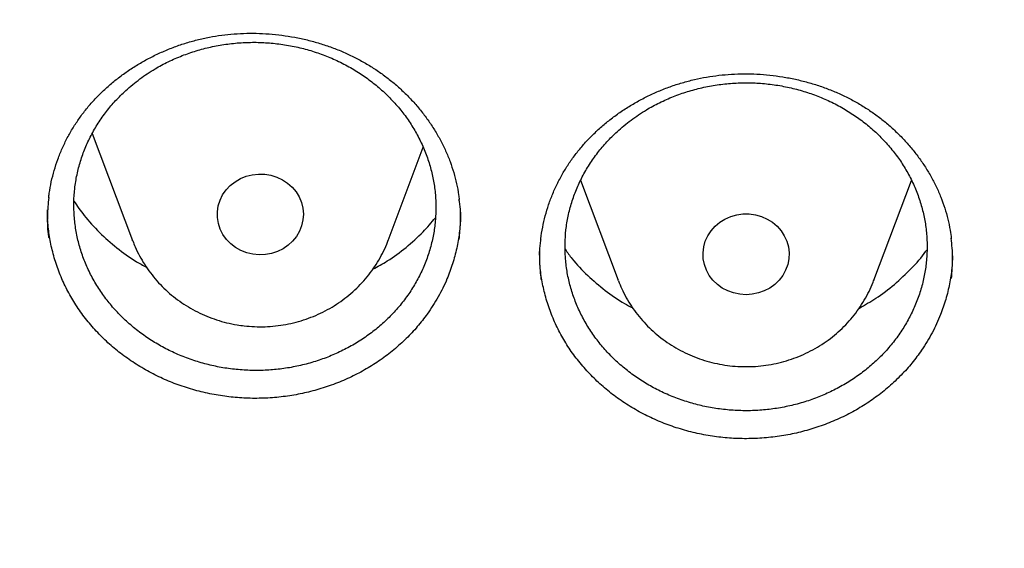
# Model space of a CAD drawing. Header units: millimetres. Extents: x 8 to 806, y 12 to 1720.
# Tile 79 of 131: x 392.5 to 401.66, y 1537.89 to 1542.8. Entities that reach past the tile are written whole.
import ezdxf

# ---------------------------------------------------------------- set-up
doc = ezdxf.new("R2010")
doc.units = ezdxf.units.MM

msp = doc.modelspace()

# ---------------------------------------------------------------- linework, layer by layer
at = {"color": 7, "linetype": 'Continuous', "lineweight": 30}
for p, q in [((393.1783, 1541.7432), (393.552, 1540.7497)), ((395.9282, 1540.7497), (396.2539, 1541.6155)), ((397.7177, 1541.3074), (398.0669, 1540.3791)), ((400.4431, 1540.3791), (400.7921, 1541.307)), ((393.5536, 1540.7455), (393.552, 1540.7497)), ((398.0687, 1540.3743), (398.0669, 1540.3791)), ((400.4449, 1540.3841), (400.4431, 1540.3791))]:
    msp.add_line(p, q, dxfattribs=at)
at = {"color": 7, "linetype": 'Continuous', "lineweight": 30, "flags": 128}
for points in [[(394.6707, 1540.6216), (394.6141, 1540.635), (394.5601, 1540.6561), (394.51, 1540.6842), (394.4648, 1540.7189), (394.4255, 1540.7594), (394.3929, 1540.8049), (394.3677, 1540.8543), (394.3504, 1540.9066), (394.3414, 1540.9608), (394.341, 1541.0155), (394.349, 1541.0698), (394.3654, 1541.1224), (394.3897, 1541.1722), (394.4216, 1541.2181), (394.4602, 1541.2592), (394.5048, 1541.2946), (394.5544, 1541.3235), (394.6079, 1541.3454), (394.6643, 1541.3597), (394.7223, 1541.3661), (394.7806, 1541.3645), (394.8382, 1541.355), (394.8936, 1541.3378), (394.9457, 1541.3131), (394.9935, 1541.2816), (395.0359, 1541.2439), (395.0719, 1541.2008), (395.1009, 1541.1532), (395.1222, 1541.1022), (395.1354, 1541.0488), (395.1401, 1540.9942), (395.1363, 1540.9396), (395.1241, 1540.886), (395.1037, 1540.8347), (395.0755, 1540.7867), (395.0402, 1540.743), (394.9985, 1540.7047), (394.9513, 1540.6725), (394.8996, 1540.647), (394.8444, 1540.6289), (394.7871, 1540.6185), (394.7288, 1540.6161), (394.6707, 1540.6216)], [(399.255, 1540.2453), (399.1967, 1540.2493), (399.1397, 1540.2612), (399.0852, 1540.2808), (399.0343, 1540.3076), (398.9881, 1540.3411), (398.9475, 1540.3805), (398.9135, 1540.4251), (398.8868, 1540.4738), (398.868, 1540.5257), (398.8574, 1540.5796), (398.8552, 1540.6343), (398.8616, 1540.6888), (398.8764, 1540.7418), (398.8992, 1540.7922), (398.9297, 1540.839), (398.967, 1540.8811), (399.0105, 1540.9176), (399.0592, 1540.9479), (399.1121, 1540.9711), (399.168, 1540.9869), (399.2258, 1540.9949), (399.2842, 1540.9949), (399.342, 1540.9869), (399.3979, 1540.9711), (399.4507, 1540.9479), (399.4995, 1540.9176), (399.5429, 1540.8811), (399.5803, 1540.839), (399.6107, 1540.7922), (399.6336, 1540.7418), (399.6483, 1540.6888), (399.6547, 1540.6343), (399.6526, 1540.5796), (399.642, 1540.5257), (399.6231, 1540.4738), (399.5964, 1540.4251), (399.5624, 1540.3805), (399.5219, 1540.3411), (399.4757, 1540.3076), (399.4248, 1540.2808), (399.3702, 1540.2612), (399.3132, 1540.2493), (399.255, 1540.2453)]]:
    msp.add_lwpolyline(points, dxfattribs=at)
at = {"color": 7, "linetype": 'Continuous', "lineweight": 30}
for points, knots in [([(364.4037, 1568.1075), (364.4013, 1568.0727), (364.3966, 1568.002), (364.3904, 1567.8851), (364.3836, 1567.7602), (364.3756, 1567.6288), (364.3675, 1567.4879), (364.3596, 1567.3367), (364.3511, 1567.158), (364.3425, 1566.9494), (364.3344, 1566.7086), (364.3271, 1566.4195), (364.3219, 1566.0778), (364.3208, 1565.6791), (364.3255, 1565.2515), (364.3372, 1564.7916), (364.3571, 1564.3057), (364.3858, 1563.8038), (364.423, 1563.2995), (364.4683, 1562.7967), (364.5218, 1562.2956), (364.5832, 1561.7964), (364.6704, 1561.1712), (364.792, 1560.4221), (364.9587, 1559.5519), (365.111, 1558.863), (365.2344, 1558.3523), (365.3194, 1558.0169), (365.4067, 1557.6876), (365.4938, 1557.3729), (365.5776, 1557.0812), (365.6565, 1556.8161), (365.7298, 1556.5773), (365.7967, 1556.3647), (365.8568, 1556.1782), (365.9096, 1556.0176), (365.9547, 1555.8828), (365.9898, 1555.779), (366.0171, 1555.6992), (366.0407, 1555.6307), (366.0669, 1555.5551), (366.0982, 1555.4658), (366.1349, 1555.362), (366.1812, 1555.2327), (366.2383, 1555.0757), (366.3076, 1554.8885), (366.3867, 1554.6792), (366.476, 1554.4481), (366.5761, 1554.1953), (366.6855, 1553.9261), (366.8013, 1553.6488), (366.9631, 1553.2716), (367.1731, 1552.8014), (367.4359, 1552.2429), (367.7352, 1551.6371), (368.074, 1550.9882), (368.4549, 1550.3005), (368.8466, 1549.6318), (369.2876, 1548.9181), (369.7859, 1548.158), (370.3479, 1547.3542), (370.9346, 1546.5658), (371.4712, 1545.8877), (371.9521, 1545.3094), (372.3742, 1544.8209), (372.8192, 1544.326), (373.2879, 1543.8253), (373.7468, 1543.3552), (374.1921, 1542.916), (374.6205, 1542.5081), (375.0657, 1542.099), (375.5272, 1541.6901), (375.9418, 1541.3361), (376.2963, 1541.0425), (376.5788, 1540.8136), (376.843, 1540.604), (377.0885, 1540.4129), (377.3148, 1540.24), (377.5119, 1540.0917), (377.6814, 1539.9659), (377.825, 1539.8605), (377.954, 1539.7668), (378.0604, 1539.6903), (378.1431, 1539.6312), (378.2026, 1539.5889), (378.2567, 1539.5506), (378.3228, 1539.5039), (378.4116, 1539.4416), (378.5221, 1539.3647), (378.6462, 1539.2791), (378.7809, 1539.1869), (378.9265, 1539.0885), (379.1137, 1538.9632), (379.3478, 1538.809), (379.6342, 1538.6241), (379.9472, 1538.4265), (380.2874, 1538.2168), (380.6525, 1537.9976), (381.0366, 1537.7734), (381.4302, 1537.5503), (381.8265, 1537.3324), (382.3242, 1537.0667), (382.9238, 1536.76), (383.6262, 1536.4199), (384.3252, 1536.0999), (385.0553, 1535.7843), (385.816, 1535.4757), (386.6064, 1535.1768), (387.3905, 1534.9009), (388.1718, 1534.6459), (388.9495, 1534.4112), (389.7252, 1534.1957), (390.4984, 1533.9988), (391.2734, 1533.8192), (392.1265, 1533.6407), (393.058, 1533.4695), (394.0685, 1533.3124), (395.0809, 1533.1834), (396.096, 1533.0822), (397.1137, 1533.0089), (398.1332, 1532.9637), (399.1538, 1532.9467), (400.1744, 1532.9581), (401.1942, 1532.9977), (402.2124, 1533.0655), (403.228, 1533.1611), (404.2403, 1533.2846), (405.2483, 1533.4356), (406.1791, 1533.6013), (407.0332, 1533.7749), (407.8139, 1533.9513), (408.5969, 1534.1461), (409.3856, 1534.3608), (410.1761, 1534.5953), (410.9677, 1534.8498), (411.7596, 1535.1245), (412.5557, 1535.4218), (413.3416, 1535.7369), (414.116, 1536.0688), (414.8721, 1536.4139), (415.6147, 1536.7739), (416.3366, 1537.1446), (417.0365, 1537.524), (417.6396, 1537.8685), (418.1516, 1538.1733), (418.5778, 1538.4353), (418.9945, 1538.6996), (419.3329, 1538.9209), (419.589, 1539.0921), (419.7581, 1539.2067), (419.9027, 1539.3058), (420.023, 1539.3891), (420.1192, 1539.4562), (420.1876, 1539.5043), (420.2341, 1539.5371), (420.2725, 1539.5642), (420.319, 1539.5971), (420.3783, 1539.6394), (420.4476, 1539.6889), (420.5429, 1539.7575), (420.6681, 1539.8482), (420.8269, 1539.9647), (421.0279, 1540.1139), (421.2679, 1540.295), (421.5433, 1540.5071), (421.8287, 1540.7317), (422.1434, 1540.9848), (422.488, 1541.269), (422.8626, 1541.587), (423.2485, 1541.9245), (423.645, 1542.2821), (424.051, 1542.6605), (424.4382, 1543.0336), (424.8049, 1543.3985), (425.1447, 1543.7465), (425.4754, 1544.0952), (425.7904, 1544.4369), (426.0886, 1544.7693), (426.3861, 1545.1099), (426.681, 1545.4569), (426.9717, 1545.8088), (427.2419, 1546.145), (427.494, 1546.4669), (427.7284, 1546.7737), (427.9455, 1547.0646), (428.1443, 1547.3369), (428.3313, 1547.5985), (428.5174, 1547.8641), (428.7125, 1548.1485), (428.9201, 1548.4585), (429.1394, 1548.7944), (429.3695, 1549.1566), (429.6093, 1549.5459), (429.8579, 1549.9628), (430.0943, 1550.3736), (430.3175, 1550.7746), (430.5264, 1551.1622), (430.7356, 1551.5637), (430.9389, 1551.9679), (431.1377, 1552.3775), (431.3278, 1552.784), (431.5087, 1553.1856), (431.6739, 1553.566), (431.8242, 1553.9248), (431.9606, 1554.2616), (432.0839, 1554.576), (432.1949, 1554.8679), (432.278, 1555.0929), (432.3364, 1555.2543), (432.3725, 1555.355), (432.4035, 1555.4425), (432.4295, 1555.5164), (432.4505, 1555.5767), (432.4678, 1555.6264), (432.487, 1555.682), (432.5123, 1555.7559), (432.5467, 1555.8572), (432.5885, 1555.9819), (432.6409, 1556.1407), (432.7022, 1556.3301), (432.7704, 1556.546), (432.8405, 1556.7737), (432.912, 1557.0125), (432.9847, 1557.2626), (433.0714, 1557.5707), (433.1714, 1557.9417), (433.2831, 1558.3808), (433.3941, 1558.8457), (433.4949, 1559.2991), (433.5857, 1559.7376), (433.6668, 1560.1578), (433.7445, 1560.5925), (433.8323, 1561.1283), (433.9225, 1561.753), (434.0074, 1562.4557), (434.0742, 1563.1359), (434.1243, 1563.7933), (434.1594, 1564.4275), (434.1807, 1565.0381), (434.1883, 1565.5346), (434.1887, 1565.9227), (434.1862, 1566.2083), (434.1813, 1566.4869), (434.1741, 1566.7542), (434.1655, 1567.0075), (434.1554, 1567.2547), (434.1441, 1567.493), (434.1317, 1567.7204), (434.1195, 1567.9221), (434.1105, 1568.0488), (434.1063, 1568.1075)], [0, 0, 0, 0, 0.000951, 0.00193, 0.003036, 0.004253, 0.00557, 0.006974, 0.008466, 0.010552, 0.012788, 0.015174, 0.018604, 0.022304, 0.026272, 0.03051, 0.035109, 0.039809, 0.0445, 0.049182, 0.053854, 0.058517, 0.063171, 0.071403, 0.079606, 0.08778, 0.090983, 0.094182, 0.097376, 0.100428, 0.103231, 0.105785, 0.10809, 0.110147, 0.111955, 0.113514, 0.114824, 0.115886, 0.116546, 0.117156, 0.117891, 0.118757, 0.119771, 0.120935, 0.122551, 0.124388, 0.126447, 0.128728, 0.13123, 0.133951, 0.136743, 0.139515, 0.145262, 0.150923, 0.1565, 0.163835, 0.171017, 0.178053, 0.185051, 0.193961, 0.202877, 0.211797, 0.220722, 0.226386, 0.232222, 0.238233, 0.244421, 0.250785, 0.255992, 0.261311, 0.266742, 0.272285, 0.27791, 0.2814, 0.284654, 0.287671, 0.290452, 0.292997, 0.295305, 0.297061, 0.298651, 0.300074, 0.30133, 0.302159, 0.302792, 0.303286, 0.303933, 0.304956, 0.306188, 0.307532, 0.308987, 0.310553, 0.31223, 0.315004, 0.318038, 0.32133, 0.324881, 0.328691, 0.332679, 0.336722, 0.340731, 0.344704, 0.351714, 0.358613, 0.3654, 0.372077, 0.379665, 0.387104, 0.394395, 0.401597, 0.408772, 0.415794, 0.42279, 0.429761, 0.436706, 0.445688, 0.454627, 0.463542, 0.472457, 0.481371, 0.490286, 0.4992, 0.508115, 0.517029, 0.525944, 0.534858, 0.543773, 0.552688, 0.561603, 0.568593, 0.575583, 0.582642, 0.589812, 0.597096, 0.604359, 0.61173, 0.61921, 0.626799, 0.634111, 0.641505, 0.648815, 0.655997, 0.663051, 0.669978, 0.674479, 0.678925, 0.683315, 0.687644, 0.689723, 0.691543, 0.693106, 0.69441, 0.695455, 0.696243, 0.696646, 0.696978, 0.697502, 0.698168, 0.698928, 0.699781, 0.70131, 0.703068, 0.705055, 0.708015, 0.711125, 0.714373, 0.717759, 0.721968, 0.726371, 0.73097, 0.735762, 0.74075, 0.745932, 0.750272, 0.754723, 0.75908, 0.763275, 0.767308, 0.771181, 0.775537, 0.77967, 0.783578, 0.787262, 0.79079, 0.794084, 0.797145, 0.799974, 0.80285, 0.805987, 0.809385, 0.813035, 0.816945, 0.821115, 0.825545, 0.830235, 0.834102, 0.838129, 0.842317, 0.846532, 0.850562, 0.854837, 0.85888, 0.862688, 0.866263, 0.869604, 0.872711, 0.875584, 0.878223, 0.879337, 0.880326, 0.881181, 0.881903, 0.882491, 0.882945, 0.883358, 0.884118, 0.885104, 0.886317, 0.887757, 0.88973, 0.891826, 0.894024, 0.896326, 0.898731, 0.901239, 0.905195, 0.909383, 0.913804, 0.918457, 0.922275, 0.926238, 0.930343, 0.934543, 0.941328, 0.94789, 0.954228, 0.960343, 0.966236, 0.971905, 0.977351, 0.980059, 0.98271, 0.985301, 0.987816, 0.990158, 0.992312, 0.994612, 0.996657, 0.99845, 1, 1, 1, 1]), ([(366.9237, 1562.3908), (366.9383, 1562.2603), (366.9699, 1561.977), (367.0274, 1561.5419), (367.0945, 1561.0854), (367.1691, 1560.6299), (367.251, 1560.1755), (367.3402, 1559.7223), (367.4367, 1559.2705), (367.5404, 1558.82), (367.6514, 1558.3711), (367.7696, 1557.9238), (367.895, 1557.4783), (368.0276, 1557.0345), (368.1672, 1556.5927), (368.314, 1556.1529), (368.4679, 1555.7153), (368.6287, 1555.2799), (368.7966, 1554.8468), (368.9714, 1554.4161), (369.1531, 1553.988), (369.3417, 1553.5625), (369.5371, 1553.1397), (369.7393, 1552.7197), (369.9482, 1552.3027), (370.1638, 1551.8886), (370.3861, 1551.4777), (370.6149, 1551.0699), (370.8503, 1550.6655), (371.0922, 1550.2644), (371.3405, 1549.8668), (371.5952, 1549.4728), (371.8562, 1549.0824), (372.1234, 1548.6958), (372.3968, 1548.313), (372.6764, 1547.9341), (372.962, 1547.5592), (373.2537, 1547.1884), (373.5513, 1546.8218), (373.8547, 1546.4595), (374.1639, 1546.1015), (374.4789, 1545.7479), (374.7995, 1545.3988), (375.1257, 1545.0544), (375.4575, 1544.7145), (375.7946, 1544.3795), (376.1371, 1544.0492), (376.4849, 1543.7238), (376.8379, 1543.4035), (377.196, 1543.0881), (377.5591, 1542.7779), (377.9272, 1542.4728), (378.3001, 1542.173), (378.6779, 1541.8785), (379.0603, 1541.5894), (379.4474, 1541.3058), (379.839, 1541.0277), (380.235, 1540.7551), (380.6353, 1540.4883), (381.0399, 1540.2271), (381.4487, 1539.9717), (381.8615, 1539.7221), (382.2783, 1539.4784), (382.6989, 1539.2406), (383.1234, 1539.0088), (383.5515, 1538.7831), (383.9833, 1538.5635), (384.4185, 1538.35), (384.857, 1538.1427), (385.2989, 1537.9417), (385.744, 1537.7469), (386.1921, 1537.5585), (386.6433, 1537.3764), (387.0973, 1537.2008), (387.5541, 1537.0316), (388.0135, 1536.8689), (388.4756, 1536.7128), (388.9401, 1536.5632), (389.4069, 1536.4203), (389.876, 1536.2839), (390.3472, 1536.1543), (390.8205, 1536.0313), (391.2957, 1535.9151), (391.7727, 1535.8056), (392.2514, 1535.7029), (392.7317, 1535.6069), (393.2135, 1535.5178), (393.6967, 1535.4356), (394.1812, 1535.3602), (394.6668, 1535.2917), (395.1535, 1535.2301), (395.6411, 1535.1754), (396.1295, 1535.1276), (396.6186, 1535.0867), (397.1084, 1535.0528), (397.5986, 1535.0259), (398.0892, 1535.0058), (398.5801, 1534.9928), (399.0711, 1534.9867), (399.5622, 1534.9876), (400.0532, 1534.9954), (400.544, 1535.0102), (401.0345, 1535.032), (401.5246, 1535.0607), (402.0142, 1535.0963), (402.5032, 1535.1389), (402.9914, 1535.1885), (403.4788, 1535.2449), (403.9652, 1535.3083), (404.4506, 1535.3785), (404.9347, 1535.4556), (405.4176, 1535.5396), (405.899, 1535.6304), (406.3789, 1535.728), (406.8572, 1535.8324), (407.3338, 1535.9436), (407.8085, 1536.0616), (408.2813, 1536.1862), (408.752, 1536.3176), (409.2206, 1536.4556), (409.6868, 1536.6002), (410.1507, 1536.7514), (410.6121, 1536.9092), (411.0709, 1537.0735), (411.527, 1537.2443), (411.9803, 1537.4216), (412.4307, 1537.6052), (412.8781, 1537.7953), (413.3224, 1537.9916), (413.7635, 1538.1942), (414.2012, 1538.4031), (414.6356, 1538.6181), (415.0664, 1538.8393), (415.4937, 1539.0666), (415.9172, 1539.2998), (416.3369, 1539.5391), (416.7527, 1539.7843), (417.1645, 1540.0354), (417.5722, 1540.2922), (417.9758, 1540.5549), (418.3751, 1540.8232), (418.77, 1541.0971), (419.1604, 1541.3767), (419.5463, 1541.6617), (419.9276, 1541.9521), (420.3042, 1542.248), (420.6759, 1542.5491), (421.0428, 1542.8555), (421.4047, 1543.167), (421.7615, 1543.4837), (422.1132, 1543.8053), (422.4596, 1544.132), (422.8008, 1544.4634), (423.1366, 1544.7997), (423.467, 1545.1407), (423.7918, 1545.4864), (424.111, 1545.8366), (424.4245, 1546.1913), (424.7323, 1546.5504), (425.0343, 1546.9139), (425.3304, 1547.2816), (425.6205, 1547.6534), (425.9046, 1548.0293), (426.1827, 1548.4092), (426.4546, 1548.793), (426.7203, 1549.1806), (426.9797, 1549.5719), (427.2327, 1549.9668), (427.4794, 1550.3653), (427.7197, 1550.7673), (427.9534, 1551.1726), (428.1806, 1551.5811), (428.4012, 1551.9929), (428.6152, 1552.4077), (428.8224, 1552.8255), (429.0229, 1553.2462), (429.2166, 1553.6697), (429.4035, 1554.0959), (429.5834, 1554.5247), (429.7565, 1554.956), (429.9226, 1555.3897), (430.0817, 1555.8257), (430.2337, 1556.2639), (430.3787, 1556.7042), (430.5166, 1557.1465), (430.6473, 1557.5908), (430.7709, 1558.0368), (430.8873, 1558.4845), (430.9964, 1558.9338), (431.0984, 1559.3846), (431.193, 1559.8368), (431.2804, 1560.2903), (431.3604, 1560.745), (431.4332, 1561.2008), (431.4982, 1561.6576), (431.5445, 1562.013), (431.5666, 1562.2163), (431.5721, 1562.2669)], [0, 0, 0, 0, 0.004397, 0.009545, 0.014693, 0.019841, 0.024989, 0.030138, 0.035286, 0.040434, 0.045582, 0.05073, 0.055878, 0.061027, 0.066175, 0.071323, 0.076472, 0.08162, 0.086768, 0.091917, 0.097065, 0.102214, 0.107362, 0.112511, 0.11766, 0.122808, 0.127957, 0.133106, 0.138255, 0.143404, 0.148552, 0.153701, 0.15885, 0.164, 0.169149, 0.174298, 0.179447, 0.184596, 0.189746, 0.194895, 0.200044, 0.205194, 0.210343, 0.215493, 0.220642, 0.225792, 0.230942, 0.236091, 0.241241, 0.246391, 0.251541, 0.256691, 0.261841, 0.266991, 0.272141, 0.277291, 0.282441, 0.287591, 0.292741, 0.297891, 0.303041, 0.308192, 0.313342, 0.318492, 0.323643, 0.328793, 0.333944, 0.339094, 0.344244, 0.349395, 0.354546, 0.359696, 0.364847, 0.369997, 0.375148, 0.380299, 0.385449, 0.3906, 0.395751, 0.400901, 0.406052, 0.411203, 0.416354, 0.421504, 0.426655, 0.431806, 0.436957, 0.442108, 0.447259, 0.452409, 0.45756, 0.462711, 0.467862, 0.473013, 0.478164, 0.483315, 0.488466, 0.493617, 0.498767, 0.503918, 0.509069, 0.51422, 0.519371, 0.524522, 0.529673, 0.534824, 0.539975, 0.545126, 0.550277, 0.555427, 0.560578, 0.565729, 0.57088, 0.576031, 0.581182, 0.586333, 0.591483, 0.596634, 0.601785, 0.606936, 0.612087, 0.617237, 0.622388, 0.627539, 0.63269, 0.63784, 0.642991, 0.648141, 0.653292, 0.658443, 0.663593, 0.668744, 0.673894, 0.679045, 0.684195, 0.689346, 0.694496, 0.699646, 0.704797, 0.709947, 0.715097, 0.720248, 0.725398, 0.730548, 0.735698, 0.740848, 0.745998, 0.751148, 0.756298, 0.761448, 0.766598, 0.771748, 0.776898, 0.782048, 0.787197, 0.792347, 0.797497, 0.802646, 0.807796, 0.812945, 0.818095, 0.823244, 0.828393, 0.833543, 0.838692, 0.843841, 0.84899, 0.854139, 0.859289, 0.864438, 0.869587, 0.874735, 0.879884, 0.885033, 0.890182, 0.895331, 0.900479, 0.905628, 0.910777, 0.915925, 0.921074, 0.926222, 0.931371, 0.936519, 0.941667, 0.946816, 0.951964, 0.957112, 0.962261, 0.967409, 0.972557, 0.977705, 0.982853, 0.988001, 0.993149, 0.998297, 1, 1, 1, 1]), ([(393.0587, 1541.8846), (393.0692, 1541.8991), (393.1008, 1541.9427), (393.1582, 1542.013), (393.2328, 1542.0937), (393.3134, 1542.1706), (393.3997, 1542.2434), (393.4912, 1542.3116), (393.5877, 1542.3749), (393.6884, 1542.4328), (393.793, 1542.485), (393.9007, 1542.5313), (394.0111, 1542.5714), (394.1235, 1542.6049), (394.2373, 1542.6319), (394.3519, 1542.6522), (394.4675, 1542.6658), (394.5842, 1542.673), (394.7024, 1542.6738), (394.8215, 1542.668), (394.9409, 1542.6557), (395.0597, 1542.6369), (395.1772, 1542.6116), (395.2927, 1542.58), (395.4052, 1542.5423), (395.5142, 1542.4988), (395.6189, 1542.4498), (395.719, 1542.3954), (395.8149, 1542.3357), (395.9067, 1542.2706), (395.9948, 1542.1999), (396.0784, 1542.1241), (396.1573, 1542.0433), (396.2308, 1541.958), (396.2986, 1541.8687), (396.3603, 1541.7759), (396.4154, 1541.68), (396.4637, 1541.5817), (396.5049, 1541.4813), (396.5389, 1541.3795), (396.5651, 1541.2766), (396.5817, 1541.1927), (396.5869, 1541.1429), (396.5885, 1541.1279)], [0, 0, 0, 0, 0.012352, 0.037098, 0.061945, 0.086939, 0.112062, 0.137289, 0.162588, 0.18792, 0.213229, 0.238468, 0.263596, 0.288577, 0.31338, 0.337968, 0.362354, 0.386923, 0.411761, 0.436823, 0.462057, 0.487398, 0.51278, 0.538112, 0.563323, 0.588354, 0.613154, 0.637688, 0.662013, 0.686648, 0.711477, 0.736515, 0.761725, 0.787067, 0.812496, 0.837964, 0.863417, 0.888809, 0.914107, 0.939288, 0.964342, 0.989277, 1, 1, 1, 1]), ([(393.4894, 1542.1409), (393.4575, 1542.1103), (393.3937, 1542.049), (393.3083, 1541.9473), (393.2315, 1541.8389), (393.1653, 1541.7247), (393.1105, 1541.607), (393.0668, 1541.4856), (393.0342, 1541.3599), (393.0136, 1541.2321), (393.0052, 1541.1043), (393.0084, 1540.9762), (393.0238, 1540.8476), (393.0511, 1540.7205), (393.0899, 1540.5971), (393.1398, 1540.4769), (393.2013, 1540.3598), (393.2735, 1540.2478), (393.3552, 1540.1427), (393.4461, 1540.044), (393.5468, 1539.9518), (393.6557, 1539.8675), (393.771, 1539.7926), (393.8925, 1539.7265), (394.021, 1539.6695), (394.1543, 1539.6224), (394.2901, 1539.5861), (394.4287, 1539.5601), (394.5704, 1539.5446), (394.713, 1539.5401), (394.8541, 1539.5464), (394.994, 1539.5633), (395.133, 1539.5911), (395.2689, 1539.6295), (395.3994, 1539.6777), (395.5249, 1539.7356), (395.6457, 1539.8036), (395.7596, 1539.8806), (395.8648, 1539.9654), (395.9619, 1540.0577), (396.0508, 1540.1582), (396.1299, 1540.2653), (396.198, 1540.377), (396.2556, 1540.4935), (396.3026, 1540.6153), (396.3379, 1540.7403), (396.3611, 1540.8665), (396.3728, 1540.994), (396.3725, 1541.1233), (396.36, 1541.2522), (396.3357, 1541.3785), (396.3, 1541.5027), (396.2524, 1541.6249), (396.1935, 1541.7431), (396.1245, 1541.8553), (396.0455, 1541.962), (395.9559, 1542.0634), (395.8573, 1542.1575), (395.7513, 1542.2429), (395.638, 1542.3201), (395.5167, 1542.3891), (395.3895, 1542.4485), (395.2585, 1542.4975), (395.1237, 1542.5365), (394.9844, 1542.5654), (394.8429, 1542.5835), (394.7018, 1542.5906), (394.5606, 1542.5871), (394.419, 1542.5727), (394.2793, 1542.5475), (394.1439, 1542.5119), (394.0122, 1542.4664), (393.8841, 1542.4104), (393.7517, 1542.3389), (393.6174, 1542.2511), (393.5322, 1542.1778), (393.4894, 1542.1409)], [0, 0, 0, 0, 0.01324, 0.02648, 0.040104, 0.053729, 0.066968, 0.080208, 0.093832, 0.107457, 0.1207, 0.133943, 0.14757, 0.161198, 0.17444, 0.187682, 0.201309, 0.214936, 0.228172, 0.241408, 0.255029, 0.26865, 0.281879, 0.295107, 0.30872, 0.322333, 0.335555, 0.348777, 0.362383, 0.375989, 0.389209, 0.402429, 0.416032, 0.429635, 0.442858, 0.45608, 0.469686, 0.483292, 0.496521, 0.509751, 0.523364, 0.536977, 0.550214, 0.56345, 0.577072, 0.590693, 0.603935, 0.617177, 0.630804, 0.644431, 0.657674, 0.670917, 0.684544, 0.698172, 0.71141, 0.724649, 0.738272, 0.751896, 0.765126, 0.778357, 0.791973, 0.805589, 0.818812, 0.832036, 0.845644, 0.859252, 0.872471, 0.885691, 0.899295, 0.912898, 0.926119, 0.93934, 0.952945, 0.96655, 0.983182, 1, 1, 1, 1]), ([(397.6123, 1541.4684), (397.6225, 1541.4831), (397.6531, 1541.5275), (397.7089, 1541.599), (397.7816, 1541.6816), (397.8605, 1541.7604), (397.9451, 1541.8352), (398.0351, 1541.9056), (398.13, 1541.9712), (398.2294, 1542.0315), (398.3328, 1542.0863), (398.4395, 1542.1352), (398.5489, 1542.178), (398.6605, 1542.2143), (398.7736, 1542.2441), (398.8878, 1542.2672), (399.003, 1542.2836), (399.1195, 1542.2937), (399.2376, 1542.2974), (399.3568, 1542.2946), (399.4764, 1542.2853), (399.5956, 1542.2694), (399.7137, 1542.2471), (399.8298, 1542.2183), (399.9431, 1542.1835), (400.0531, 1542.1427), (400.1589, 1542.0963), (400.2602, 1542.0445), (400.3574, 1541.9872), (400.4507, 1541.9244), (400.5403, 1541.856), (400.6257, 1541.7822), (400.7063, 1541.7035), (400.7818, 1541.6201), (400.8516, 1541.5326), (400.9153, 1541.4413), (400.9726, 1541.3469), (401.0231, 1541.2498), (401.0666, 1541.1506), (401.1028, 1541.0497), (401.1315, 1540.9475), (401.1519, 1540.8527), (401.1595, 1540.7917), (401.1628, 1540.7654)], [0, 0, 0, 0, 0.012248, 0.036777, 0.061408, 0.086183, 0.111088, 0.136098, 0.161178, 0.186292, 0.211385, 0.236409, 0.261323, 0.286091, 0.310684, 0.335064, 0.359245, 0.383608, 0.408239, 0.433094, 0.45812, 0.483255, 0.508431, 0.533561, 0.558572, 0.583405, 0.608011, 0.632355, 0.656491, 0.680936, 0.705574, 0.730419, 0.755435, 0.780583, 0.805816, 0.83109, 0.856348, 0.881547, 0.906655, 0.931646, 0.956512, 0.981259, 1, 1, 1, 1]), ([(398.0556, 1541.7588), (398.0237, 1541.728), (397.9599, 1541.6664), (397.8744, 1541.5643), (397.7975, 1541.4555), (397.7312, 1541.3411), (397.6764, 1541.2232), (397.6325, 1541.1016), (397.5999, 1540.9758), (397.5791, 1540.848), (397.5706, 1540.7203), (397.5737, 1540.5923), (397.5889, 1540.4639), (397.6161, 1540.337), (397.6548, 1540.2139), (397.7045, 1540.0941), (397.7659, 1539.9774), (397.8381, 1539.8658), (397.9196, 1539.7612), (398.0104, 1539.6631), (398.1111, 1539.5714), (398.22, 1539.4878), (398.3352, 1539.4136), (398.4567, 1539.3482), (398.5852, 1539.2918), (398.7185, 1539.2456), (398.8543, 1539.2101), (398.9929, 1539.1848), (399.1347, 1539.1701), (399.2773, 1539.1664), (399.4184, 1539.1735), (399.5584, 1539.1912), (399.6975, 1539.2197), (399.8334, 1539.2589), (399.9639, 1539.3079), (400.0895, 1539.3664), (400.2104, 1539.435), (400.3243, 1539.5126), (400.4296, 1539.5979), (400.5267, 1539.6908), (400.6157, 1539.7917), (400.6949, 1539.8991), (400.763, 1540.0111), (400.8208, 1540.1279), (400.8678, 1540.2498), (400.9033, 1540.3749), (400.9266, 1540.5011), (400.9384, 1540.6286), (400.9382, 1540.7578), (400.9259, 1540.8865), (400.9017, 1541.0126), (400.8662, 1541.1365), (400.8187, 1541.2584), (400.7599, 1541.3762), (400.6909, 1541.4879), (400.612, 1541.5942), (400.5226, 1541.6949), (400.424, 1541.7885), (400.3181, 1541.8733), (400.2048, 1541.9498), (400.0835, 1542.0181), (399.9563, 1542.0768), (399.8254, 1542.125), (399.6905, 1542.1633), (399.5512, 1542.1914), (399.4097, 1542.2087), (399.2686, 1542.215), (399.1273, 1542.2107), (398.9856, 1542.1955), (398.8459, 1542.1695), (398.7104, 1542.1332), (398.5787, 1542.0869), (398.4506, 1542.0302), (398.3181, 1541.9581), (398.1837, 1541.8696), (398.0985, 1541.7958), (398.0556, 1541.7588)], [0, 0, 0, 0, 0.013237, 0.026473, 0.040094, 0.053715, 0.066952, 0.080188, 0.093809, 0.10743, 0.120671, 0.133913, 0.147539, 0.161165, 0.174408, 0.187651, 0.201279, 0.214907, 0.228147, 0.241386, 0.255011, 0.268636, 0.281868, 0.295101, 0.308718, 0.322336, 0.33556, 0.348785, 0.362395, 0.376004, 0.389224, 0.402444, 0.416048, 0.429653, 0.442873, 0.456093, 0.469697, 0.483301, 0.496527, 0.509752, 0.523361, 0.53697, 0.550203, 0.563436, 0.577053, 0.59067, 0.60391, 0.61715, 0.630774, 0.644399, 0.657642, 0.670885, 0.684513, 0.698141, 0.711382, 0.724623, 0.73825, 0.751876, 0.765111, 0.778346, 0.791966, 0.805586, 0.818813, 0.83204, 0.845651, 0.859263, 0.872484, 0.885705, 0.899311, 0.912916, 0.926136, 0.939355, 0.952959, 0.966562, 0.983189, 1, 1, 1, 1]), ([(392.7737, 1541.1449), (392.7751, 1541.1589), (392.7802, 1541.2088), (392.7967, 1541.2937), (392.8229, 1541.3991), (392.8568, 1541.5026), (392.8975, 1541.6038), (392.9451, 1541.7019), (392.9982, 1541.7959), (393.0388, 1541.8554), (393.0587, 1541.8846)], [0, 0, 0, 0, 0.0535182, 0.1902815, 0.3271814, 0.4638554, 0.6000513, 0.7355525, 0.8701899, 1, 1, 1, 1]), ([(397.3471, 1540.7577), (397.3473, 1540.7599), (397.3506, 1540.7979), (397.3638, 1540.8714), (397.3874, 1540.9773), (397.419, 1541.0816), (397.4574, 1541.1837), (397.5028, 1541.2829), (397.5538, 1541.3782), (397.593, 1541.4387), (397.6123, 1541.4684)], [0, 0, 0, 0, 0.008668, 0.151916, 0.295292, 0.43842, 0.581037, 0.722918, 0.863887, 1, 1, 1, 1]), ([(392.773, 1541.1485), (392.7681, 1541.0915), (392.7576, 1540.9698), (392.7605, 1540.8439), (392.7728, 1540.7769), (392.7734, 1540.7741)], [0, 0, 0, 0, 0.4576528, 0.9773428, 1, 1, 1, 1]), ([(393.0078, 1541.1142), (393.0383, 1541.0695), (393.1084, 1540.9669), (393.2425, 1540.8214), (393.4041, 1540.6786), (393.5514, 1540.5713), (393.6488, 1540.5189), (393.6813, 1540.5014)], [0, 0, 0, 0, 0.181122, 0.415454, 0.649041, 0.882784, 1, 1, 1, 1]), ([(396.5884, 1540.7578), (396.5934, 1540.8104), (396.6046, 1540.9278), (396.6018, 1541.0536), (396.5893, 1541.1247), (396.5881, 1541.1314)], [0, 0, 0, 0, 0.4236789, 0.9454194, 1, 1, 1, 1]), ([(396.2919, 1540.0659), (396.2619, 1540.0263), (396.2018, 1539.9471), (396.0971, 1539.8364), (395.9822, 1539.7326), (395.8577, 1539.638), (395.7258, 1539.5542), (395.5864, 1539.4807), (395.4391, 1539.4175), (395.2865, 1539.3659), (395.1312, 1539.3266), (394.973, 1539.2993), (394.811, 1539.2841), (394.6483, 1539.2813), (394.4876, 1539.291), (394.3283, 1539.3126), (394.1701, 1539.3466), (394.0154, 1539.3927), (393.8668, 1539.4498), (393.7237, 1539.518), (393.5861, 1539.5975), (393.4564, 1539.6873), (393.3367, 1539.7857), (393.2263, 1539.8926), (393.1253, 1540.0086), (393.0354, 1540.132), (392.9581, 1540.2605), (392.8926, 1540.3944), (392.8394, 1540.534), (392.7992, 1540.6772), (392.7736, 1540.8214), (392.7612, 1540.9404), (392.7624, 1541.0114), (392.7628, 1541.0342)], [0, 0, 0, 0, 0.032414, 0.06483, 0.098181, 0.131531, 0.164021, 0.196511, 0.229953, 0.263396, 0.295782, 0.328169, 0.361503, 0.394836, 0.427127, 0.459418, 0.492645, 0.525872, 0.558229, 0.590586, 0.623884, 0.657182, 0.689524, 0.721866, 0.755147, 0.788427, 0.820814, 0.853201, 0.886527, 0.919853, 0.952254, 0.984656, 1, 1, 1, 1]), ([(396.5995, 1541.0106), (396.5999, 1540.9951), (396.6017, 1540.9314), (396.591, 1540.8198), (396.5676, 1540.6755), (396.5293, 1540.5322), (396.4734, 1540.3806), (396.3973, 1540.2229), (396.3272, 1540.1184), (396.2919, 1540.0659)], [0, 0, 0, 0, 0.046412, 0.190894, 0.335373, 0.484036, 0.632699, 0.815329, 1, 1, 1, 1]), ([(395.7865, 1540.483), (395.8315, 1540.5074), (395.9406, 1540.5666), (396.0966, 1540.683), (396.2479, 1540.817), (396.3303, 1540.9155), (396.3677, 1540.9602)], [0, 0, 0, 0, 0.1981291, 0.4808245, 0.7644222, 1, 1, 1, 1]), ([(393.5545, 1540.7456), (393.5616, 1540.7269), (393.5797, 1540.679), (393.6166, 1540.605), (393.6641, 1540.5239), (393.7181, 1540.4466), (393.7781, 1540.3735), (393.8437, 1540.305), (393.9146, 1540.2415), (393.9905, 1540.1833), (394.0707, 1540.1309), (394.155, 1540.0846), (394.2428, 1540.0446), (394.3336, 1540.0112), (394.428, 1539.9838), (394.4928, 1539.9716), (394.5259, 1539.9654)], [0, 0, 0, 0, 0.046478, 0.118928, 0.191462, 0.264096, 0.336842, 0.409711, 0.482708, 0.555836, 0.629094, 0.702478, 0.775982, 0.849597, 0.923314, 1, 1, 1, 1]), ([(394.5259, 1539.9654), (394.547, 1539.9622), (394.6001, 1539.9542), (394.6862, 1539.9478), (394.7837, 1539.9473), (394.881, 1539.9542), (394.9776, 1539.9682), (395.0727, 1539.9894), (395.1659, 1540.0176), (395.2566, 1540.0526), (395.3443, 1540.0943), (395.4283, 1540.1424), (395.5082, 1540.1966), (395.5835, 1540.2565), (395.6538, 1540.3219), (395.7186, 1540.3923), (395.7774, 1540.4672), (395.8302, 1540.5462), (395.8761, 1540.629), (395.909, 1540.698), (395.9239, 1540.7402), (395.9284, 1540.7528)], [0, 0, 0, 0, 0.036404, 0.091882, 0.147396, 0.202939, 0.258498, 0.314059, 0.369611, 0.425141, 0.480637, 0.536086, 0.591475, 0.646792, 0.702026, 0.75717, 0.812214, 0.867155, 0.921992, 0.976724, 1, 1, 1, 1]), ([(397.3464, 1540.7614), (397.3457, 1540.7572), (397.3337, 1540.6887), (397.3315, 1540.5625), (397.3429, 1540.4419), (397.3482, 1540.3862)], [0, 0, 0, 0, 0.033884, 0.55363, 1, 1, 1, 1]), ([(401.1644, 1540.3944), (401.17, 1540.4593), (401.1808, 1540.5842), (401.1685, 1540.709), (401.1625, 1540.769)], [0, 0, 0, 0, 0.519015, 1, 1, 1, 1]), ([(400.887, 1539.7308), (400.8578, 1539.6904), (400.7994, 1539.6096), (400.697, 1539.4963), (400.5842, 1539.3895), (400.4617, 1539.2919), (400.3316, 1539.205), (400.1938, 1539.1282), (400.048, 1539.0616), (399.8967, 1539.0064), (399.7424, 1538.9634), (399.5848, 1538.9323), (399.4233, 1538.9131), (399.2608, 1538.9064), (399.0999, 1538.9122), (398.9402, 1538.9299), (398.7813, 1538.9601), (398.6257, 1539.0023), (398.4758, 1539.0558), (398.3313, 1539.1204), (398.192, 1539.1966), (398.0604, 1539.2832), (397.9385, 1539.3785), (397.8258, 1539.4827), (397.7222, 1539.5962), (397.6296, 1539.7173), (397.5493, 1539.8439), (397.4809, 1539.9761), (397.4246, 1540.1144), (397.3813, 1540.2565), (397.3523, 1540.4001), (397.3366, 1540.5303), (397.3365, 1540.6129), (397.3364, 1540.6473)], [0, 0, 0, 0, 0.032205, 0.064412, 0.097551, 0.13069, 0.162905, 0.195121, 0.228281, 0.261441, 0.293555, 0.32567, 0.358723, 0.391776, 0.423802, 0.455829, 0.488783, 0.521737, 0.553839, 0.585941, 0.618976, 0.652012, 0.684109, 0.716207, 0.749235, 0.782263, 0.814409, 0.846554, 0.879632, 0.912709, 0.944865, 0.977022, 1, 1, 1, 1]), ([(397.5738, 1540.6669), (397.5948, 1540.6375), (397.6563, 1540.5514), (397.7806, 1540.4224), (397.9438, 1540.283), (398.0855, 1540.183), (398.1759, 1540.1362), (398.2012, 1540.1231)], [0, 0, 0, 0, 0.132623, 0.38916, 0.644882, 0.900769, 1, 1, 1, 1]), ([(400.3079, 1540.1215), (400.3596, 1540.1506), (400.475, 1540.2157), (400.6369, 1540.339), (400.7916, 1540.4861), (400.8917, 1540.5956), (400.9331, 1540.6585), (400.9363, 1540.6634)], [0, 0, 0, 0, 0.207772, 0.464305, 0.721657, 0.978189, 1, 1, 1, 1]), ([(401.1737, 1540.6076), (401.1723, 1540.5685), (401.1691, 1540.4814), (401.1483, 1540.3457), (401.1137, 1540.2016), (401.061, 1540.0489), (400.9885, 1539.8898), (400.921, 1539.784), (400.887, 1539.7308)], [0, 0, 0, 0, 0.126582, 0.282771, 0.443485, 0.604199, 0.801006, 1, 1, 1, 1]), ([(398.0693, 1540.3742), (398.0789, 1540.3498), (398.1001, 1540.2963), (398.1408, 1540.2172), (398.1897, 1540.1369), (398.245, 1540.0604), (398.3061, 1539.9882), (398.3729, 1539.9207), (398.4449, 1539.8583), (398.5217, 1539.8013), (398.6028, 1539.7502), (398.6879, 1539.7051), (398.7763, 1539.6665), (398.8677, 1539.6344), (398.9614, 1539.6092), (399.0569, 1539.5911), (399.1549, 1539.5794), (399.2212, 1539.578), (399.255, 1539.5772)], [0, 0, 0, 0, 0.052435, 0.114756, 0.177153, 0.239637, 0.30222, 0.36491, 0.427711, 0.490625, 0.55365, 0.616782, 0.680017, 0.743345, 0.806758, 0.870246, 0.933799, 1, 1, 1, 1]), ([(399.255, 1539.5772), (399.2763, 1539.5775), (399.33, 1539.5783), (399.4161, 1539.586), (399.5124, 1539.6014), (399.6072, 1539.6241), (399.6999, 1539.6537), (399.79, 1539.6902), (399.8769, 1539.7332), (399.9601, 1539.7826), (400.0391, 1539.838), (400.1134, 1539.8991), (400.1826, 1539.9656), (400.2462, 1540.0369), (400.3038, 1540.1128), (400.3553, 1540.1926), (400.3996, 1540.2761), (400.4293, 1540.3403), (400.4419, 1540.3773), (400.4444, 1540.3846)], [0, 0, 0, 0, 0.041391, 0.104581, 0.167794, 0.231009, 0.29421, 0.357383, 0.420513, 0.483587, 0.54659, 0.609509, 0.672332, 0.735048, 0.797651, 0.860136, 0.922501, 0.984749, 1, 1, 1, 1])]:
    msp.add_open_spline(points, degree=3, knots=knots, dxfattribs=at)

doc.saveas('drawing.dxf')
